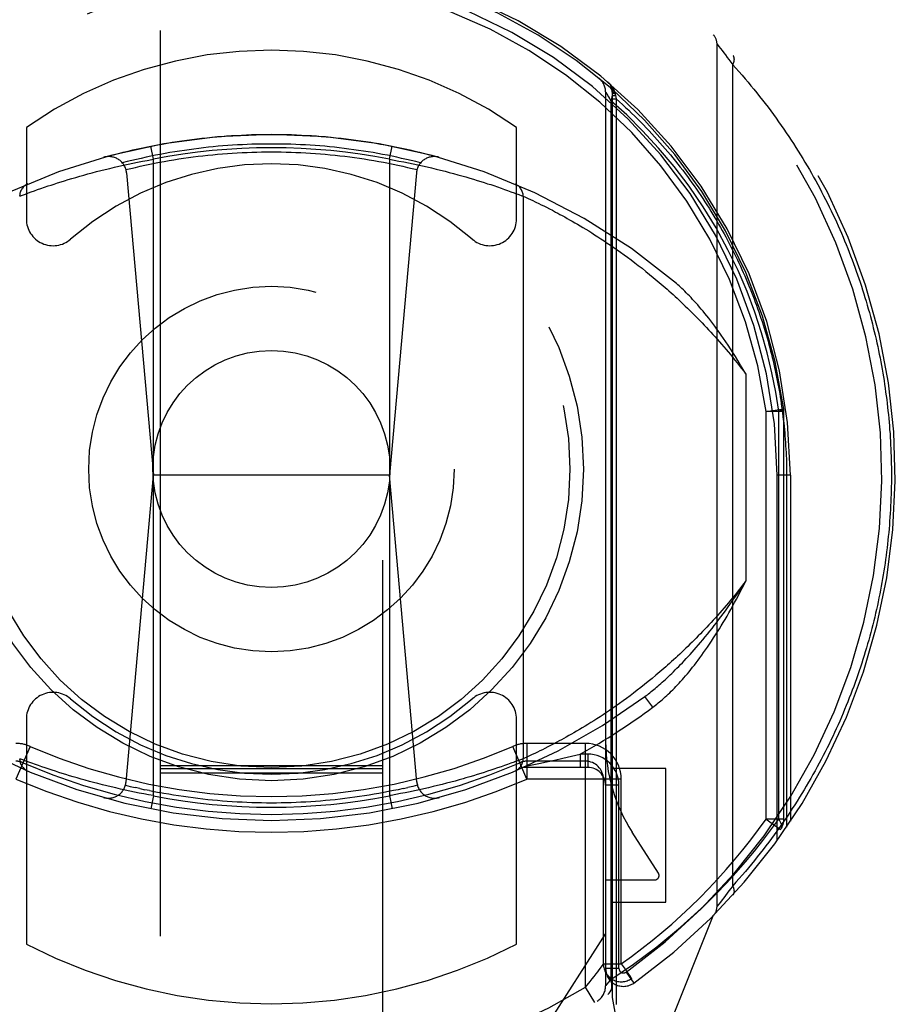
# Model space of a CAD drawing. Header units: inches. Extents: x 0 to 185, y 0 to 120.
# Tile 27 of 102: x 78.989 to 79.972, y 12.571 to 13.676. Entities that reach past the tile are written whole.
import ezdxf

# ---------------------------------------------------------------- set-up
doc = ezdxf.new("R2010")
doc.units = ezdxf.units.IN
doc.header["$LTSCALE"] = 10.163043
doc.header["$MEASUREMENT"] = 0
doc.linetypes.add('HIDDEN', pattern=[0.2, 0.1, -0.1])
doc.layers.add('DEFAULT_2', color=8, linetype='HIDDEN')

msp = doc.modelspace()

# ---------------------------------------------------------------- linework, layer by layer
at = {"layer": 'DEFAULT_2', "color": 8, "linetype": 'HIDDEN'}
for p, q in [((79.1468, 36.0223), (79.1468, 10.0204)), ((79.3968, 10.0204), (79.3968, 36.0223)), ((79.7718, 12.6807), (79.7718, 13.6482)), ((79.7719, 13.6481), (79.772, 13.648)), ((79.772, 13.648), (79.7738, 13.6457)), ((79.7738, 13.6457), (79.7756, 13.6434)), ((79.7756, 13.6434), (79.7775, 13.641)), ((79.7775, 13.641), (79.7794, 13.6385)), ((79.7794, 13.6385), (79.7812, 13.6361)), ((79.7812, 13.6361), (79.7833, 13.6333)), ((79.7833, 13.6333), (79.7852, 13.6308)), ((79.7852, 13.6308), (79.7872, 13.6281)), ((79.7872, 13.6281), (79.7894, 13.6251)), ((79.7894, 12.7038), (79.7894, 13.6251)), ((79.6468, 13.5945), (79.6468, 12.5914)), ((79.6472, 13.594), (79.6482, 13.5923)), ((79.6482, 13.5923), (79.6501, 13.5892)), ((79.6543, 13.5944), (79.6543, 13.5943)), ((79.6543, 13.5944), (79.6543, 12.5782)), ((79.6543, 13.5906), (79.6578, 13.5906)), ((79.6574, 13.5932), (79.6575, 13.5925)), ((79.6575, 13.5925), (79.6578, 13.5906)), ((79.6578, 13.5906), (79.6587, 13.5867)), ((79.6501, 13.5892), (79.6527, 13.5847)), ((79.6527, 13.5847), (79.6527, 12.5987)), ((79.6543, 13.5867), (79.6587, 13.5867)), ((79.6587, 13.5867), (79.6587, 12.5533)), ((78.9968, 13.5548), (78.9968, 13.452)), ((79.5468, 13.452), (79.5468, 13.5548)), ((79.1393, 13.519), (79.1364, 13.5337)), ((79.4043, 13.519), (79.4072, 13.5337)), ((79.1059, 13.5124), (79.1111, 13.5135)), ((79.1111, 13.5135), (79.1164, 13.5146)), ((79.1164, 13.5146), (79.1217, 13.5157)), ((79.1217, 13.5157), (79.127, 13.5167)), ((79.127, 13.5167), (79.1323, 13.5177)), ((79.1393, 12.8049), (79.1393, 13.519)), ((79.4043, 13.519), (79.4096, 13.518)), ((79.4043, 13.519), (79.4043, 12.8049)), ((79.4096, 13.518), (79.4149, 13.517)), ((79.4149, 13.517), (79.4202, 13.516)), ((79.4202, 13.516), (79.4255, 13.5149)), ((79.4255, 13.5149), (79.4308, 13.5139)), ((79.4308, 13.5139), (79.436, 13.5127)), ((79.436, 13.5127), (79.4412, 13.5116)), ((79.0612, 13.5012), (79.0659, 13.5025)), ((79.0659, 13.5025), (79.0707, 13.5038)), ((79.0707, 13.5038), (79.0755, 13.5051)), ((79.0755, 13.5051), (79.0804, 13.5063)), ((79.0804, 13.5063), (79.0854, 13.5076)), ((79.0854, 13.5076), (79.0904, 13.5088)), ((79.0904, 13.5088), (79.0956, 13.51)), ((79.0956, 13.51), (79.1007, 13.5112)), ((79.1007, 13.5112), (79.1059, 13.5124)), ((79.1092, 13.5037), (79.1393, 13.1644)), ((79.4345, 13.5037), (79.4043, 13.1644)), ((79.4412, 13.5116), (79.4464, 13.5104)), ((79.4464, 13.5104), (79.4515, 13.5092)), ((79.4515, 13.5092), (79.4566, 13.508)), ((79.4566, 13.508), (79.4616, 13.5067)), ((79.4616, 13.5067), (79.4666, 13.5055)), ((79.4666, 13.5055), (79.4714, 13.5042)), ((79.4714, 13.5042), (79.4762, 13.5029)), ((79.4762, 13.5029), (79.4809, 13.5017)), ((79.4809, 13.5017), (79.4855, 13.5004)), ((79.0247, 13.4901), (79.0282, 13.4912)), ((79.0282, 13.4912), (79.0319, 13.4924)), ((79.0319, 13.4924), (79.0357, 13.4936)), ((79.0357, 13.4936), (79.0396, 13.4949)), ((79.0396, 13.4949), (79.0437, 13.4961)), ((79.0437, 13.4961), (79.0479, 13.4974)), ((79.0479, 13.4974), (79.0522, 13.4987)), ((79.0522, 13.4987), (79.0567, 13.4999)), ((79.0567, 13.4999), (79.0612, 13.5012)), ((79.4855, 13.5004), (79.49, 13.4991)), ((79.49, 13.4991), (79.4943, 13.4978)), ((79.4943, 13.4978), (79.4986, 13.4965)), ((79.4986, 13.4965), (79.5027, 13.4953)), ((79.5027, 13.4953), (79.5067, 13.494)), ((79.5067, 13.494), (79.5106, 13.4928)), ((79.5106, 13.4928), (79.5143, 13.4916)), ((79.5143, 13.4916), (79.5179, 13.4905)), ((79.5179, 13.4905), (79.5213, 13.4894)), ((78.9924, 13.4787), (78.9958, 13.48)), ((78.9958, 13.48), (78.9991, 13.4812)), ((78.9991, 13.4812), (79.0024, 13.4824)), ((79.0024, 13.4824), (79.0061, 13.4837)), ((79.0061, 13.4837), (79.0095, 13.4849)), ((79.0095, 13.4849), (79.0131, 13.4862)), ((79.0131, 13.4862), (79.0171, 13.4876)), ((79.0171, 13.4876), (79.0213, 13.489)), ((79.0213, 13.489), (79.0247, 13.4901)), ((79.5213, 13.4894), (79.5256, 13.4879)), ((79.5256, 13.4879), (79.5296, 13.4865)), ((79.5296, 13.4865), (79.5333, 13.4852)), ((79.5333, 13.4852), (79.5367, 13.484)), ((79.5367, 13.484), (79.5406, 13.4826)), ((79.5406, 13.4826), (79.544, 13.4814)), ((79.544, 13.4814), (79.5458, 13.4807)), ((79.5458, 13.4807), (79.5493, 13.4794)), ((79.5493, 13.4794), (79.5527, 13.4781)), ((78.9894, 13.4775), (78.9924, 13.4787)), ((79.5527, 13.4781), (79.5541, 13.4776)), ((79.5541, 13.4776), (79.5543, 13.4776)), ((79.5543, 13.4776), (79.5543, 13.4775)), ((79.5543, 13.4775), (79.5544, 13.4775)), ((79.5543, 13.4775), (79.5543, 12.8463)), ((79.5544, 13.4775), (79.5568, 13.4764)), ((79.5568, 13.4764), (79.5597, 13.4751)), ((79.5597, 13.4751), (79.5624, 13.4738)), ((79.5624, 13.4738), (79.565, 13.4726)), ((79.5686, 13.4709), (79.5719, 13.4693)), ((79.5719, 13.4693), (79.5746, 13.468)), ((79.5746, 13.468), (79.5774, 13.4666)), ((79.5774, 13.4666), (79.5805, 13.4651)), ((79.5805, 13.4651), (79.5837, 13.4634)), ((79.5837, 13.4634), (79.5871, 13.4617)), ((79.5871, 13.4617), (79.5906, 13.4598)), ((79.5906, 13.4598), (79.5931, 13.4585)), ((79.5931, 13.4585), (79.5956, 13.4571)), ((79.5956, 13.4571), (79.5982, 13.4557)), ((79.5982, 13.4557), (79.6009, 13.4543)), ((79.6009, 13.4543), (79.6036, 13.4527)), ((79.6036, 13.4527), (79.6064, 13.4512)), ((79.6064, 13.4512), (79.6093, 13.4495)), ((79.6093, 13.4495), (79.6122, 13.4478)), ((79.6122, 13.4478), (79.6152, 13.4461)), ((79.6152, 13.4461), (79.6183, 13.4443)), ((79.6183, 13.4443), (79.6214, 13.4424)), ((79.6214, 13.4424), (79.6246, 13.4405)), ((79.6246, 13.4405), (79.6279, 13.4385)), ((79.6279, 13.4385), (79.6312, 13.4364)), ((79.6312, 13.4364), (79.6345, 13.4343)), ((79.6345, 13.4343), (79.638, 13.4321)), ((79.638, 13.4321), (79.6415, 13.4298)), ((79.6415, 13.4298), (79.645, 13.4274)), ((79.645, 13.4274), (79.6486, 13.425)), ((79.6486, 13.425), (79.6523, 13.4226)), ((79.6523, 13.4226), (79.656, 13.42)), ((79.656, 13.42), (79.6598, 13.4173)), ((79.6598, 13.4173), (79.6636, 13.4146)), ((79.6636, 13.4146), (79.6675, 13.4118)), ((79.6675, 13.4118), (79.6714, 13.409)), ((79.6714, 13.409), (79.6754, 13.406)), ((79.6754, 13.406), (79.6794, 13.4029)), ((79.6794, 13.4029), (79.6835, 13.3998)), ((79.6835, 13.3998), (79.6877, 13.3966)), ((79.6877, 13.3966), (79.6918, 13.3932)), ((79.6918, 13.3932), (79.6961, 13.3898)), ((79.6961, 13.3898), (79.7003, 13.3863)), ((79.8043, 13.2778), (79.8043, 13.046)), ((79.8268, 13.2361), (79.8467, 13.2388)), ((79.841, 12.7785), (79.841, 13.2362)), ((79.8468, 13.2361), (79.8467, 13.2388)), ((79.8468, 13.2361), (79.8268, 13.2361)), ((79.8268, 12.7785), (79.8268, 13.2361)), ((79.8468, 12.7785), (79.8468, 13.2361)), ((79.1087, 12.8202), (79.1393, 13.1644)), ((79.4043, 13.1644), (79.1393, 13.1644)), ((79.4349, 12.8202), (79.4043, 13.1644)), ((79.8543, 13.1644), (79.8393, 13.1644)), ((79.8393, 12.7546), (79.8393, 13.1644)), ((79.8543, 13.1644), (79.8499, 13.1644)), ((79.8499, 13.1644), (79.8499, 12.7697)), ((79.8543, 13.1644), (79.8543, 12.7762)), ((79.7033, 12.94), (79.699, 12.9364)), ((79.7076, 12.9437), (79.7033, 12.94)), ((79.6905, 12.9296), (79.6864, 12.9263)), ((79.6947, 12.933), (79.6905, 12.9296)), ((79.699, 12.9364), (79.6947, 12.933)), ((79.6742, 12.917), (79.6703, 12.914)), ((79.6782, 12.92), (79.6742, 12.917)), ((79.6823, 12.9231), (79.6782, 12.92)), ((79.6864, 12.9263), (79.6823, 12.9231)), ((79.6998, 12.9042), (79.6908, 12.9162)), ((79.6587, 12.9057), (79.6549, 12.9031)), ((79.6625, 12.9084), (79.6587, 12.9057)), ((79.6664, 12.9112), (79.6625, 12.9084)), ((79.6703, 12.914), (79.6664, 12.9112)), ((79.644, 12.8957), (79.6405, 12.8934)), ((79.6476, 12.8981), (79.644, 12.8957)), ((79.6512, 12.9006), (79.6476, 12.8981)), ((79.6549, 12.9031), (79.6512, 12.9006)), ((78.9968, 12.8908), (78.9968, 12.6382)), ((79.5468, 12.6382), (79.5468, 12.8908)), ((79.6237, 12.8828), (79.6205, 12.8809)), ((79.6269, 12.8848), (79.6237, 12.8828)), ((79.6302, 12.8869), (79.6269, 12.8848)), ((79.6336, 12.889), (79.6302, 12.8869)), ((79.637, 12.8912), (79.6336, 12.889)), ((79.6405, 12.8934), (79.637, 12.8912)), ((79.6055, 12.8722), (79.6027, 12.8706)), ((79.6084, 12.8738), (79.6055, 12.8722)), ((79.6113, 12.8755), (79.6084, 12.8738)), ((79.6143, 12.8772), (79.6113, 12.8755)), ((79.6174, 12.879), (79.6143, 12.8772)), ((79.6205, 12.8809), (79.6174, 12.879)), ((79.6243, 12.8635), (79.5585, 12.8635)), ((79.5585, 12.8635), (79.5585, 12.8235)), ((79.5851, 12.8612), (79.5818, 12.8595)), ((79.5886, 12.863), (79.5851, 12.8612)), ((79.5922, 12.8649), (79.5886, 12.863)), ((79.5948, 12.8663), (79.5922, 12.8649)), ((79.5973, 12.8677), (79.5948, 12.8663)), ((79.6, 12.8691), (79.5973, 12.8677)), ((79.6027, 12.8706), (79.6, 12.8691)), ((79.6243, 12.5899), (79.6243, 12.8635)), ((79.0011, 12.8602), (78.9852, 12.8235)), ((79.5585, 12.8235), (79.5426, 12.8602)), ((79.5614, 12.8495), (79.5584, 12.8482)), ((79.5644, 12.851), (79.5614, 12.8495)), ((79.5672, 12.8523), (79.5644, 12.851)), ((79.5704, 12.8538), (79.5672, 12.8523)), ((79.573, 12.8551), (79.5704, 12.8538)), ((79.5758, 12.8564), (79.573, 12.8551)), ((79.5787, 12.8579), (79.5758, 12.8564)), ((79.5818, 12.8595), (79.5787, 12.8579)), ((79.6086, 12.8492), (79.6183, 12.8515)), ((79.6268, 12.8515), (79.6183, 12.8515)), ((79.6183, 12.8515), (79.6183, 12.8365)), ((79.6268, 12.8515), (79.6268, 12.8365)), ((78.9896, 12.8462), (78.9894, 12.8463)), ((78.9894, 12.8463), (78.9894, 12.8463)), ((78.9928, 12.845), (78.9896, 12.8462)), ((78.9963, 12.8437), (78.9928, 12.845)), ((78.9997, 12.8424), (78.9963, 12.8437)), ((79.0031, 12.8412), (78.9997, 12.8424)), ((79.0069, 12.8398), (79.0031, 12.8412)), ((79.0104, 12.8386), (79.0069, 12.8398)), ((79.0141, 12.8373), (79.0104, 12.8386)), ((79.1468, 12.8386), (79.3968, 12.8386)), ((79.5333, 12.8386), (79.5296, 12.8373)), ((79.5367, 12.8398), (79.5333, 12.8386)), ((79.5406, 12.8412), (79.5367, 12.8398)), ((79.544, 12.8424), (79.5406, 12.8412)), ((79.5513, 12.8452), (79.5479, 12.8439)), ((79.5543, 12.8463), (79.5513, 12.8452)), ((79.5584, 12.8482), (79.5557, 12.8469)), ((79.5573, 12.8378), (79.5663, 12.8397)), ((79.6243, 12.8435), (79.5585, 12.8435)), ((79.5663, 12.8397), (79.5718, 12.8408)), ((79.5718, 12.8408), (79.5805, 12.8428)), ((79.5805, 12.8428), (79.5896, 12.8448)), ((79.5896, 12.8448), (79.5988, 12.8469)), ((79.5988, 12.8469), (79.6086, 12.8492)), ((79.0181, 12.836), (79.0141, 12.8373)), ((79.0224, 12.8345), (79.0181, 12.836)), ((79.0258, 12.8334), (79.0224, 12.8345)), ((79.0294, 12.8322), (79.0258, 12.8334)), ((79.0331, 12.831), (79.0294, 12.8322)), ((79.037, 12.8298), (79.0331, 12.831)), ((79.041, 12.8286), (79.037, 12.8298)), ((79.0451, 12.8273), (79.041, 12.8286)), ((79.1468, 12.8355), (79.3968, 12.8355)), ((79.1468, 12.8304), (79.3968, 12.8304)), ((79.5027, 12.8286), (79.4986, 12.8273)), ((79.5067, 12.8298), (79.5027, 12.8286)), ((79.5106, 12.831), (79.5067, 12.8298)), ((79.5143, 12.8322), (79.5106, 12.831)), ((79.5179, 12.8334), (79.5143, 12.8322)), ((79.5213, 12.8345), (79.5179, 12.8334)), ((79.5256, 12.836), (79.5213, 12.8345)), ((79.5296, 12.8373), (79.5256, 12.836)), ((79.6268, 12.8365), (79.5543, 12.8365)), ((79.7143, 12.8353), (79.6543, 12.8353)), ((79.7143, 12.6853), (79.7143, 12.8353)), ((79.0493, 12.826), (79.0451, 12.8273)), ((79.0537, 12.8248), (79.0493, 12.826)), ((79.0582, 12.8235), (79.0537, 12.8248)), ((79.0628, 12.8222), (79.0582, 12.8235)), ((79.0675, 12.8209), (79.0628, 12.8222)), ((79.0723, 12.8196), (79.0675, 12.8209)), ((79.0771, 12.8184), (79.0723, 12.8196)), ((79.0821, 12.8171), (79.0771, 12.8184)), ((79.0871, 12.8159), (79.0821, 12.8171)), ((79.4633, 12.8175), (79.4583, 12.8163)), ((79.4682, 12.8188), (79.4633, 12.8175)), ((79.473, 12.8201), (79.4682, 12.8188)), ((79.4778, 12.8213), (79.473, 12.8201)), ((79.4824, 12.8226), (79.4778, 12.8213)), ((79.487, 12.8239), (79.4824, 12.8226)), ((79.49, 12.8248), (79.487, 12.8239)), ((79.4943, 12.826), (79.49, 12.8248)), ((79.4986, 12.8273), (79.4943, 12.826)), ((79.6643, 12.8235), (79.5585, 12.8235)), ((79.6443, 12.6161), (79.6443, 12.8235)), ((79.6618, 12.8165), (79.6468, 12.8165)), ((79.6618, 12.6109), (79.6618, 12.8165)), ((79.6643, 12.6161), (79.6643, 12.8235)), ((79.0921, 12.8147), (79.0871, 12.8159)), ((79.0973, 12.8135), (79.0921, 12.8147)), ((79.1024, 12.8123), (79.0973, 12.8135)), ((79.1076, 12.8111), (79.1024, 12.8123)), ((79.1129, 12.81), (79.1076, 12.8111)), ((79.1182, 12.8089), (79.1129, 12.81)), ((79.1234, 12.8078), (79.1182, 12.8089)), ((79.1242, 12.8128), (79.1188, 12.814)), ((79.1287, 12.8068), (79.1234, 12.8078)), ((79.1242, 12.8128), (79.1296, 12.8116)), ((79.134, 12.8058), (79.1287, 12.8068)), ((79.135, 12.8105), (79.1296, 12.8116)), ((79.1393, 12.8049), (79.134, 12.8058)), ((79.4167, 12.8072), (79.4114, 12.8061)), ((79.422, 12.8082), (79.4167, 12.8072)), ((79.4195, 12.8128), (79.4249, 12.814)), ((79.4273, 12.8093), (79.422, 12.8082)), ((79.4325, 12.8104), (79.4273, 12.8093)), ((79.4378, 12.8115), (79.4325, 12.8104)), ((79.443, 12.8127), (79.4378, 12.8115)), ((79.4481, 12.8138), (79.443, 12.8127)), ((79.4532, 12.8151), (79.4481, 12.8138)), ((79.4583, 12.8163), (79.4532, 12.8151)), ((79.1393, 12.8049), (79.1364, 12.7901)), ((79.4043, 12.8049), (79.4072, 12.7901)), ((79.8468, 12.7785), (79.8268, 12.7785)), ((79.8268, 12.7785), (79.8432, 12.767)), ((79.7061, 12.718), (79.6766, 12.764)), ((79.6468, 12.7103), (79.7018, 12.7103)), ((79.7833, 12.6955), (79.7812, 12.6928)), ((79.7852, 12.698), (79.7833, 12.6955)), ((79.7872, 12.7008), (79.7852, 12.698)), ((79.7894, 12.7038), (79.7872, 12.7008)), ((79.6543, 12.6853), (79.7143, 12.6853)), ((79.7756, 12.6854), (79.7738, 12.6831)), ((79.7775, 12.6878), (79.7756, 12.6854)), ((79.7794, 12.6903), (79.7775, 12.6878)), ((79.7812, 12.6928), (79.7794, 12.6903)), ((79.7719, 12.6808), (79.7718, 12.6807)), ((79.772, 12.6808), (79.7719, 12.6808)), ((79.7721, 12.681), (79.772, 12.6808)), ((79.7738, 12.6831), (79.7721, 12.681)), ((79.6973, 12.4946), (79.7675, 12.6701)), ((79.6468, 12.6503), (79.5768, 12.5414)), ((79.6443, 12.6161), (79.6643, 12.6161)), ((79.6618, 12.6109), (79.6468, 12.6109)), ((79.6697, 12.6068), (79.6785, 12.5946)), ((79.6243, 12.5899), (79.6294, 12.5962)), ((79.6501, 12.5955), (79.6483, 12.5932)), ((79.6527, 12.5988), (79.6501, 12.5955)), ((79.6752, 12.5993), (79.6756, 12.5996)), ((79.6756, 12.5996), (79.6759, 12.5998)), ((79.6347, 12.5728), (79.6243, 12.5899)), ((79.6543, 12.5782), (79.6686, 12.4976))]:
    msp.add_line(p, q, dxfattribs=at)
for points in [[(79.7718, 13.6482), (79.7719, 13.6481), (79.7719, 13.6481)], [(79.7894, 13.6251), (79.7896, 13.6253), (79.7897, 13.6256), (79.7898, 13.6258), (79.7899, 13.6261), (79.79, 13.6263), (79.7902, 13.6266), (79.7903, 13.6268), (79.7904, 13.6271), (79.7905, 13.6273), (79.7906, 13.6276), (79.7906, 13.6278), (79.7907, 13.6281), (79.7908, 13.6283), (79.7909, 13.6286), (79.7909, 13.6288), (79.791, 13.629), (79.791, 13.6293), (79.7911, 13.6295), (79.7911, 13.6297), (79.7912, 13.63), (79.7912, 13.6302), (79.7912, 13.6304), (79.7912, 13.6306), (79.7912, 13.6309), (79.7913, 13.6311), (79.7913, 13.6313), (79.7913, 13.6315), (79.7912, 13.6317), (79.7912, 13.6319), (79.7912, 13.6321), (79.7912, 13.6323), (79.7912, 13.6325), (79.7911, 13.6327), (79.7911, 13.6329), (79.791, 13.6331), (79.791, 13.6333), (79.7909, 13.6335), (79.7908, 13.6336), (79.7908, 13.6338), (79.7907, 13.634), (79.7906, 13.6341), (79.7905, 13.6343), (79.7904, 13.6345), (79.7903, 13.6346), (79.7902, 13.6348), (79.7901, 13.6349), (79.79, 13.635), (79.7899, 13.6352)], [(79.7894, 13.6251), (79.7929, 13.6212), (79.7964, 13.6173), (79.7999, 13.6133), (79.8033, 13.6094), (79.8066, 13.6054), (79.8099, 13.6014), (79.8132, 13.5975), (79.8164, 13.5935), (79.8196, 13.5895), (79.8228, 13.5854), (79.8259, 13.5814), (79.829, 13.5774), (79.832, 13.5733), (79.835, 13.5692), (79.838, 13.5652), (79.8409, 13.5611), (79.8438, 13.557), (79.8466, 13.5529), (79.8494, 13.5488), (79.8522, 13.5447), (79.8549, 13.5406), (79.8576, 13.5365), (79.8603, 13.5323), (79.8629, 13.5282), (79.8655, 13.524), (79.868, 13.5199), (79.8705, 13.5157), (79.873, 13.5116), (79.8754, 13.5074), (79.8778, 13.5032), (79.8802, 13.499), (79.8825, 13.4949), (79.8848, 13.4907), (79.887, 13.4865), (79.8892, 13.4823), (79.8914, 13.4781), (79.8936, 13.4739), (79.8957, 13.4697), (79.8978, 13.4655), (79.8998, 13.4613), (79.9018, 13.457), (79.9038, 13.4528), (79.9057, 13.4486), (79.9076, 13.4444), (79.9095, 13.4402), (79.9113, 13.4359), (79.9132, 13.4317), (79.9149, 13.4275), (79.9167, 13.4232), (79.9184, 13.419), (79.9201, 13.4148), (79.9217, 13.4105), (79.9233, 13.4063), (79.9249, 13.4021), (79.9265, 13.3978), (79.928, 13.3936), (79.9295, 13.3893), (79.9309, 13.3851), (79.9324, 13.3809), (79.9338, 13.3766), (79.9351, 13.3724), (79.9365, 13.3681), (79.9378, 13.3639), (79.939, 13.3596), (79.9403, 13.3554), (79.9415, 13.3512), (79.9427, 13.3469), (79.9439, 13.3427), (79.945, 13.3384), (79.9461, 13.3342), (79.9471, 13.3299), (79.9482, 13.3257), (79.9492, 13.3215), (79.9502, 13.3172), (79.9511, 13.313), (79.9521, 13.3087), (79.953, 13.3045), (79.9538, 13.3003), (79.9547, 13.296), (79.9555, 13.2918), (79.9563, 13.2875), (79.9571, 13.2833), (79.9578, 13.279), (79.9585, 13.2748), (79.9592, 13.2706), (79.9598, 13.2663), (79.9605, 13.2621), (79.961, 13.2578), (79.9616, 13.2536), (79.9622, 13.2494), (79.9627, 13.2451), (79.9632, 13.2409), (79.9636, 13.2366), (79.9641, 13.2324), (79.9645, 13.2282), (79.9649, 13.2239), (79.9652, 13.2197), (79.9655, 13.2154), (79.9659, 13.2112), (79.9661, 13.2069), (79.9664, 13.2027), (79.9666, 13.1985), (79.9668, 13.1942), (79.967, 13.19), (79.9671, 13.1857), (79.9672, 13.1815), (79.9673, 13.1772), (79.9674, 13.173), (79.9674, 13.1687), (79.9674, 13.1644)], [(79.6491, 13.6058), (79.6492, 13.6056), (79.6494, 13.6055), (79.6496, 13.6053), (79.6498, 13.6051), (79.65, 13.6049), (79.6502, 13.6048), (79.6504, 13.6046), (79.6506, 13.6044), (79.6507, 13.6042), (79.6509, 13.6041), (79.6511, 13.6039), (79.6513, 13.6037), (79.6515, 13.6035), (79.6516, 13.6033), (79.6518, 13.6031), (79.652, 13.6029), (79.6521, 13.6027), (79.6523, 13.6025), (79.6525, 13.6024), (79.6526, 13.6022), (79.6528, 13.602), (79.6529, 13.6018), (79.6531, 13.6016), (79.6533, 13.6014), (79.6534, 13.6011), (79.6536, 13.6009), (79.6537, 13.6007), (79.6539, 13.6005), (79.654, 13.6003), (79.6542, 13.6001), (79.6543, 13.5999), (79.6544, 13.5997), (79.6546, 13.5995), (79.6547, 13.5992), (79.6548, 13.599), (79.655, 13.5988), (79.6551, 13.5986), (79.6552, 13.5984), (79.6553, 13.5981), (79.6555, 13.5979), (79.6556, 13.5977), (79.6557, 13.5975), (79.6558, 13.5972), (79.6559, 13.597), (79.656, 13.5968), (79.6561, 13.5966), (79.6562, 13.5963), (79.6564, 13.5961), (79.6565, 13.5958), (79.6565, 13.5956), (79.6566, 13.5954), (79.6567, 13.5951), (79.6568, 13.5949), (79.6569, 13.5947), (79.657, 13.5944), (79.6571, 13.5942), (79.6571, 13.5939), (79.6572, 13.5937), (79.6573, 13.5934), (79.6574, 13.5932)], [(79.6468, 13.5945), (79.6469, 13.5944), (79.6472, 13.594)], [(79.6527, 13.5847), (79.6536, 13.587), (79.6542, 13.5892), (79.6545, 13.5914), (79.6545, 13.5935), (79.6542, 13.5954), (79.6536, 13.5971), (79.6528, 13.5986), (79.6517, 13.5998)], [(79.6543, 13.5959), (79.6543, 13.5958), (79.6543, 13.5957), (79.6543, 13.5956), (79.6544, 13.5955), (79.6544, 13.5954), (79.6544, 13.5953), (79.6545, 13.5952), (79.6546, 13.5951), (79.6546, 13.595), (79.6547, 13.5949), (79.6548, 13.5948), (79.6548, 13.5947), (79.6549, 13.5946), (79.655, 13.5945), (79.6551, 13.5945), (79.6552, 13.5944), (79.6554, 13.5943), (79.6555, 13.5942), (79.6556, 13.5941), (79.6557, 13.594), (79.6559, 13.5939), (79.656, 13.5938), (79.6562, 13.5938), (79.6563, 13.5937), (79.6565, 13.5936), (79.6566, 13.5935), (79.6568, 13.5934), (79.657, 13.5934), (79.6572, 13.5933), (79.6574, 13.5932)], [(79.6544, 13.5942), (79.6544, 13.5942), (79.6544, 13.5941), (79.6544, 13.594), (79.6545, 13.594), (79.6545, 13.5939), (79.6545, 13.5939), (79.6546, 13.5938), (79.6547, 13.5937), (79.6547, 13.5937), (79.6548, 13.5936), (79.6549, 13.5935), (79.655, 13.5935), (79.6551, 13.5934), (79.6552, 13.5934), (79.6553, 13.5933), (79.6554, 13.5932), (79.6555, 13.5932), (79.6556, 13.5931), (79.6557, 13.5931), (79.6559, 13.593), (79.656, 13.5929), (79.6561, 13.5929), (79.6563, 13.5928), (79.6565, 13.5928), (79.6566, 13.5927), (79.6568, 13.5927), (79.657, 13.5926), (79.6571, 13.5926), (79.6573, 13.5925), (79.6575, 13.5925)], [(79.784, 13.4174), (79.7707, 13.4419), (79.7562, 13.4656), (79.7404, 13.4887), (79.7237, 13.5108), (79.7062, 13.5316), (79.6883, 13.551), (79.6705, 13.5687), (79.6527, 13.5847)], [(79.6587, 13.5867), (79.6623, 13.5836), (79.6658, 13.5804), (79.6692, 13.5772), (79.6727, 13.574), (79.676, 13.5708), (79.6794, 13.5675), (79.6827, 13.5642), (79.686, 13.561), (79.6892, 13.5577), (79.6924, 13.5543), (79.6956, 13.551), (79.6987, 13.5477), (79.7018, 13.5443), (79.7048, 13.5409), (79.7078, 13.5376), (79.7108, 13.5342), (79.7137, 13.5308), (79.7167, 13.5273), (79.7195, 13.5239), (79.7223, 13.5205), (79.7251, 13.517), (79.7279, 13.5136), (79.7306, 13.5101), (79.7333, 13.5066), (79.7359, 13.5031), (79.7386, 13.4996), (79.7411, 13.4961), (79.7437, 13.4926), (79.7462, 13.489), (79.7487, 13.4855), (79.7511, 13.482), (79.7535, 13.4784), (79.7559, 13.4749), (79.7582, 13.4713), (79.7605, 13.4677), (79.7628, 13.4642), (79.765, 13.4606), (79.7672, 13.457), (79.7694, 13.4534), (79.7715, 13.4498), (79.7736, 13.4462), (79.7757, 13.4426), (79.7777, 13.439), (79.7797, 13.4354), (79.7817, 13.4318), (79.7836, 13.4281), (79.7855, 13.4245), (79.7874, 13.4209), (79.7893, 13.4173), (79.7911, 13.4136), (79.7929, 13.41), (79.7946, 13.4063), (79.7963, 13.4027), (79.798, 13.3991), (79.7997, 13.3954), (79.8013, 13.3918), (79.8029, 13.3881), (79.8045, 13.3845), (79.806, 13.3808), (79.8076, 13.3771), (79.809, 13.3735), (79.8105, 13.3698), (79.8119, 13.3662), (79.8133, 13.3625), (79.8147, 13.3588), (79.816, 13.3552), (79.8174, 13.3515), (79.8186, 13.3478), (79.8199, 13.3442), (79.8211, 13.3405), (79.8223, 13.3368), (79.8235, 13.3332), (79.8246, 13.3295), (79.8258, 13.3258), (79.8269, 13.3222), (79.8279, 13.3185), (79.829, 13.3148), (79.83, 13.3112), (79.831, 13.3075), (79.8319, 13.3038), (79.8329, 13.3002), (79.8338, 13.2965), (79.8347, 13.2928), (79.8355, 13.2891), (79.8363, 13.2855), (79.8371, 13.2818), (79.8379, 13.2781), (79.8387, 13.2745), (79.8394, 13.2708), (79.8401, 13.2671), (79.8408, 13.2635), (79.8414, 13.2598), (79.8421, 13.2561), (79.8427, 13.2525), (79.8433, 13.2488), (79.8438, 13.2451), (79.8443, 13.2415), (79.8449, 13.2378), (79.8453, 13.2341), (79.8458, 13.2305), (79.8462, 13.2268), (79.8466, 13.2231), (79.847, 13.2195), (79.8474, 13.2158), (79.8477, 13.2121), (79.848, 13.2085), (79.8483, 13.2048), (79.8486, 13.2011), (79.8488, 13.1975), (79.8491, 13.1938), (79.8493, 13.1901), (79.8494, 13.1865), (79.8496, 13.1828), (79.8497, 13.1791), (79.8498, 13.1754), (79.8499, 13.1718), (79.8499, 13.1681), (79.8499, 13.1644)], [(79.0839, 13.5212), (79.0893, 13.5227), (79.0947, 13.5241), (79.1001, 13.5255), (79.1055, 13.5269), (79.111, 13.5282), (79.1164, 13.5295), (79.1219, 13.5307), (79.1274, 13.5319), (79.1329, 13.533), (79.1383, 13.5341), (79.1438, 13.5351), (79.1493, 13.5361), (79.1549, 13.5371), (79.1604, 13.538), (79.1659, 13.5389), (79.1714, 13.5397), (79.177, 13.5405), (79.1825, 13.5412), (79.1881, 13.5419), (79.1937, 13.5425), (79.1992, 13.5431), (79.2048, 13.5437), (79.2104, 13.5442), (79.2159, 13.5447), (79.2215, 13.5451), (79.2271, 13.5455), (79.2327, 13.5458), (79.2383, 13.5461), (79.2439, 13.5464), (79.2495, 13.5466), (79.2551, 13.5467), (79.2606, 13.5468), (79.2662, 13.5469), (79.2718, 13.5469), (79.2774, 13.5469), (79.283, 13.5468), (79.2886, 13.5467), (79.2942, 13.5466), (79.2998, 13.5464), (79.3054, 13.5461), (79.311, 13.5458), (79.3166, 13.5455), (79.3222, 13.5451), (79.3277, 13.5447), (79.3333, 13.5442), (79.3389, 13.5437), (79.3445, 13.5431), (79.35, 13.5425), (79.3556, 13.5419), (79.3611, 13.5412), (79.3667, 13.5405), (79.3722, 13.5397), (79.3778, 13.5389), (79.3833, 13.538), (79.3888, 13.5371), (79.3943, 13.5361), (79.3998, 13.5351), (79.4053, 13.5341), (79.4108, 13.533), (79.4163, 13.5319), (79.4218, 13.5307), (79.4272, 13.5295), (79.4327, 13.5282), (79.4381, 13.5269), (79.4436, 13.5255), (79.449, 13.5241), (79.4544, 13.5227), (79.4598, 13.5212)], [(79.4392, 13.5149), (79.4339, 13.5163), (79.4286, 13.5176), (79.4233, 13.5188), (79.4179, 13.52), (79.4126, 13.5212), (79.4073, 13.5223), (79.4019, 13.5234), (79.3965, 13.5244), (79.3912, 13.5254), (79.3858, 13.5264), (79.3804, 13.5273), (79.375, 13.5282), (79.3696, 13.529), (79.3642, 13.5297), (79.3588, 13.5305), (79.3534, 13.5312), (79.348, 13.5318), (79.3426, 13.5324), (79.3371, 13.5329), (79.3317, 13.5335), (79.3263, 13.5339), (79.3208, 13.5343), (79.3154, 13.5347), (79.31, 13.5351), (79.3045, 13.5353), (79.2991, 13.5356), (79.2936, 13.5358), (79.2882, 13.5359), (79.2827, 13.536), (79.2773, 13.5361), (79.2718, 13.5361), (79.2664, 13.5361), (79.2609, 13.536), (79.2555, 13.5359), (79.25, 13.5358), (79.2446, 13.5356), (79.2392, 13.5353), (79.2337, 13.5351), (79.2283, 13.5347), (79.2228, 13.5343), (79.2174, 13.5339), (79.212, 13.5335), (79.2065, 13.5329), (79.2011, 13.5324), (79.1957, 13.5318), (79.1903, 13.5312), (79.1849, 13.5305), (79.1795, 13.5297), (79.1741, 13.529), (79.1687, 13.5282), (79.1633, 13.5273), (79.1579, 13.5264), (79.1525, 13.5254), (79.1471, 13.5244), (79.1418, 13.5234), (79.1364, 13.5223), (79.1311, 13.5212), (79.1257, 13.52), (79.1204, 13.5188), (79.1151, 13.5176), (79.1098, 13.5163), (79.1045, 13.5149)], [(79.1085, 13.5074), (79.1139, 13.5087), (79.1192, 13.5099), (79.1246, 13.5111), (79.1299, 13.5123), (79.1353, 13.5134), (79.1407, 13.5145), (79.1461, 13.5156), (79.1515, 13.5166), (79.1569, 13.5175), (79.1624, 13.5184), (79.1678, 13.5193), (79.1732, 13.5201), (79.1787, 13.5209), (79.1841, 13.5216), (79.1896, 13.5223), (79.195, 13.5229), (79.2005, 13.5235), (79.206, 13.5241), (79.2114, 13.5246), (79.2169, 13.5251), (79.2224, 13.5255), (79.2279, 13.5259), (79.2334, 13.5262), (79.2389, 13.5265), (79.2444, 13.5267), (79.2499, 13.5269), (79.2553, 13.5271), (79.2608, 13.5272), (79.2663, 13.5273), (79.2718, 13.5273)], [(79.2718, 13.5273), (79.2773, 13.5273), (79.2828, 13.5272), (79.2883, 13.5271), (79.2938, 13.5269), (79.2993, 13.5267), (79.3048, 13.5265), (79.3103, 13.5262), (79.3158, 13.5259), (79.3213, 13.5255), (79.3268, 13.5251), (79.3322, 13.5246), (79.3377, 13.5241), (79.3432, 13.5235), (79.3486, 13.5229), (79.3541, 13.5223), (79.3596, 13.5216), (79.365, 13.5209), (79.3705, 13.5201), (79.3759, 13.5193), (79.3813, 13.5184), (79.3867, 13.5175), (79.3922, 13.5166), (79.3976, 13.5156), (79.403, 13.5145), (79.4084, 13.5134), (79.4137, 13.5123), (79.4191, 13.5111), (79.4245, 13.5099), (79.4298, 13.5087), (79.4352, 13.5074)], [(79.1323, 13.5177), (79.1376, 13.5187), (79.1393, 13.519)], [(79.565, 13.4726), (79.5678, 13.4713), (79.5686, 13.4709)], [(79.841, 13.2362), (79.8377, 13.2576), (79.8334, 13.2794), (79.8281, 13.3016), (79.8218, 13.3243), (79.8142, 13.3473), (79.8055, 13.3706), (79.7954, 13.394), (79.784, 13.4174)], [(79.7003, 13.3863), (79.7047, 13.3827), (79.7069, 13.3808), (79.709, 13.3789), (79.7112, 13.377), (79.7135, 13.3751), (79.7157, 13.3732), (79.7179, 13.3712), (79.7202, 13.3692), (79.7224, 13.3671), (79.7247, 13.3651), (79.727, 13.363), (79.7293, 13.3608), (79.7316, 13.3587), (79.7339, 13.3565), (79.7362, 13.3543), (79.7385, 13.352), (79.7408, 13.3497), (79.7432, 13.3474), (79.7455, 13.3451), (79.7479, 13.3427), (79.7503, 13.3403), (79.7527, 13.3378), (79.7551, 13.3354), (79.7575, 13.3328), (79.7599, 13.3303), (79.7623, 13.3277), (79.7647, 13.3251), (79.7671, 13.3224), (79.7696, 13.3197), (79.772, 13.317), (79.7745, 13.3142), (79.7769, 13.3114), (79.7794, 13.3086), (79.7819, 13.3057), (79.7844, 13.3028), (79.7868, 13.2998), (79.7893, 13.2968), (79.7918, 13.2937), (79.7943, 13.2906), (79.7968, 13.2875), (79.7993, 13.2843), (79.8018, 13.2811), (79.8043, 13.2778)], [(79.8043, 13.2778), (79.8012, 13.2831), (79.7982, 13.2881), (79.7952, 13.293), (79.7924, 13.2976), (79.7896, 13.302), (79.7868, 13.3062), (79.7842, 13.3103), (79.7815, 13.3142), (79.779, 13.318), (79.7765, 13.3215), (79.7741, 13.325), (79.7717, 13.3283), (79.7693, 13.3316), (79.767, 13.3346), (79.7648, 13.3376), (79.7625, 13.3405), (79.7604, 13.3432), (79.7582, 13.3459), (79.7562, 13.3484), (79.7541, 13.3509), (79.7521, 13.3532), (79.7501, 13.3555), (79.7482, 13.3577), (79.7463, 13.3598), (79.7444, 13.3618), (79.7426, 13.3638), (79.7408, 13.3656), (79.7391, 13.3674), (79.7373, 13.3691), (79.7356, 13.3708), (79.734, 13.3724), (79.7324, 13.3739), (79.7308, 13.3754), (79.7292, 13.3768), (79.7277, 13.3781), (79.7262, 13.3794)], [(79.8467, 13.2388), (79.8465, 13.2384), (79.8461, 13.238), (79.8453, 13.2375), (79.8441, 13.2371), (79.8427, 13.2366), (79.841, 13.2361)], [(79.9674, 13.1644), (79.9674, 13.1601), (79.9674, 13.1558), (79.9673, 13.1516), (79.9672, 13.1473), (79.9671, 13.143), (79.967, 13.1387), (79.9668, 13.1344), (79.9666, 13.1301), (79.9664, 13.1258), (79.9661, 13.1215), (79.9658, 13.1172), (79.9655, 13.1129), (79.9652, 13.1086), (79.9648, 13.1043), (79.9644, 13.1), (79.964, 13.0957), (79.9635, 13.0914), (79.9631, 13.0871), (79.9626, 13.0828), (79.962, 13.0785), (79.9615, 13.0742), (79.9609, 13.0699), (79.9603, 13.0656), (79.9596, 13.0613), (79.959, 13.057), (79.9583, 13.0527), (79.9576, 13.0484), (79.9568, 13.0441), (79.956, 13.0398), (79.9552, 13.0355), (79.9544, 13.0312), (79.9535, 13.0269), (79.9526, 13.0225), (79.9517, 13.0182), (79.9507, 13.0139), (79.9497, 13.0096), (79.9487, 13.0053), (79.9477, 13.001), (79.9466, 12.9967), (79.9455, 12.9923), (79.9443, 12.988), (79.9432, 12.9837), (79.942, 12.9794), (79.9408, 12.9751), (79.9395, 12.9707), (79.9382, 12.9664), (79.9369, 12.9621), (79.9355, 12.9578), (79.9341, 12.9534), (79.9327, 12.9491), (79.9313, 12.9448), (79.9298, 12.9405), (79.9283, 12.9361), (79.9267, 12.9318), (79.9252, 12.9275), (79.9236, 12.9232), (79.9219, 12.9189), (79.9202, 12.9145), (79.9185, 12.9102), (79.9168, 12.9059), (79.915, 12.9016), (79.9132, 12.8973), (79.9114, 12.8929), (79.9095, 12.8886), (79.9076, 12.8843), (79.9056, 12.88), (79.9036, 12.8757), (79.9016, 12.8714), (79.8996, 12.8671), (79.8975, 12.8628), (79.8953, 12.8585), (79.8932, 12.8542), (79.891, 12.8499), (79.8887, 12.8456), (79.8865, 12.8413), (79.8842, 12.8371), (79.8818, 12.8328), (79.8794, 12.8285), (79.877, 12.8242), (79.8745, 12.82), (79.872, 12.8157), (79.8695, 12.8115), (79.8669, 12.8072), (79.8643, 12.803), (79.8617, 12.7987), (79.859, 12.7945), (79.8562, 12.7903), (79.8535, 12.7861), (79.8507, 12.7819), (79.8478, 12.7777), (79.8449, 12.7735), (79.842, 12.7693), (79.839, 12.7651), (79.836, 12.7609), (79.8329, 12.7568), (79.8298, 12.7526), (79.8267, 12.7485), (79.8235, 12.7444), (79.8203, 12.7402), (79.817, 12.7361), (79.8137, 12.732), (79.8104, 12.728), (79.807, 12.7239), (79.8036, 12.7198), (79.8001, 12.7158), (79.7966, 12.7118), (79.793, 12.7078), (79.7894, 12.7038)], [(79.8043, 13.046), (79.8019, 13.0428), (79.7994, 13.0396), (79.7969, 13.0365), (79.7944, 13.0334), (79.792, 13.0303), (79.7895, 13.0273), (79.787, 13.0243), (79.7846, 13.0213), (79.7821, 13.0184), (79.7797, 13.0156), (79.7772, 13.0128), (79.7748, 13.01), (79.7724, 13.0072), (79.7699, 13.0045), (79.7675, 13.0018), (79.7651, 12.9992), (79.7627, 12.9966), (79.7603, 12.994), (79.7579, 12.9915), (79.7555, 12.989), (79.7532, 12.9865), (79.7508, 12.9841), (79.7484, 12.9817), (79.7461, 12.9793), (79.7438, 12.977), (79.7414, 12.9747), (79.7391, 12.9724), (79.7368, 12.9702), (79.7345, 12.968), (79.7322, 12.9658), (79.7299, 12.9636), (79.7276, 12.9615), (79.7254, 12.9594), (79.7231, 12.9574), (79.7209, 12.9553), (79.7186, 12.9533), (79.7164, 12.9513), (79.7142, 12.9494), (79.712, 12.9475), (79.7098, 12.9456), (79.7076, 12.9437)], [(79.7637, 12.9894), (79.7662, 12.9925), (79.7686, 12.9957), (79.7711, 12.9989), (79.7736, 13.0022), (79.7761, 13.0055), (79.7786, 13.0089), (79.7812, 13.0123), (79.7837, 13.0158), (79.7863, 13.0194), (79.7888, 13.023), (79.7914, 13.0267), (79.794, 13.0304), (79.7965, 13.0342), (79.7991, 13.0381), (79.8017, 13.042), (79.8043, 13.046)], [(79.7702, 12.9853), (79.7723, 12.9887), (79.7744, 12.9921), (79.7766, 12.9956), (79.7787, 12.9991), (79.7808, 13.0027), (79.783, 13.0064), (79.7851, 13.0101), (79.7872, 13.0139), (79.7894, 13.0177), (79.7915, 13.0215), (79.7936, 13.0255), (79.7958, 13.0295), (79.7979, 13.0335), (79.8, 13.0376), (79.8022, 13.0418), (79.8043, 13.046)], [(79.6908, 12.9162), (79.6922, 12.9172), (79.6936, 12.9182), (79.6949, 12.9193), (79.6964, 12.9204), (79.6978, 12.9216), (79.6993, 12.9228), (79.7008, 12.924), (79.7023, 12.9253), (79.7039, 12.9266), (79.7054, 12.9279), (79.707, 12.9293), (79.7087, 12.9307), (79.7103, 12.9322), (79.712, 12.9337), (79.7138, 12.9353), (79.7155, 12.9369), (79.7173, 12.9386), (79.7191, 12.9404), (79.721, 12.9421), (79.7229, 12.944), (79.7248, 12.9459), (79.7268, 12.9478), (79.7288, 12.9499), (79.7308, 12.952), (79.7329, 12.9541), (79.735, 12.9563), (79.7371, 12.9586), (79.7393, 12.961), (79.7416, 12.9634), (79.7438, 12.966), (79.7462, 12.9686), (79.7485, 12.9713), (79.7509, 12.9741), (79.7534, 12.9769), (79.7559, 12.9799), (79.7585, 12.983), (79.7611, 12.9862), (79.7637, 12.9894)], [(79.6998, 12.9042), (79.7013, 12.9053), (79.7028, 12.9064), (79.7043, 12.9076), (79.7058, 12.9089), (79.7074, 12.9101), (79.7089, 12.9114), (79.7105, 12.9128), (79.7121, 12.9142), (79.7137, 12.9157), (79.7154, 12.9172), (79.717, 12.9187), (79.7187, 12.9203), (79.7204, 12.922), (79.7221, 12.9237), (79.7239, 12.9255), (79.7256, 12.9273), (79.7274, 12.9291), (79.7292, 12.9311), (79.731, 12.9331), (79.7329, 12.9351), (79.7347, 12.9372), (79.7366, 12.9394), (79.7385, 12.9417), (79.7405, 12.944), (79.7424, 12.9464), (79.7444, 12.9489), (79.7464, 12.9514), (79.7484, 12.9541), (79.7505, 12.9568), (79.7525, 12.9596), (79.7547, 12.9624), (79.7568, 12.9654), (79.7589, 12.9685), (79.7611, 12.9716), (79.7634, 12.9749), (79.7656, 12.9783), (79.7679, 12.9818), (79.7702, 12.9853)], [(79.5479, 12.8439), (79.5446, 12.8427), (79.544, 12.8424)], [(79.5557, 12.8469), (79.5544, 12.8463), (79.5543, 12.8463)], [(79.1081, 12.8166), (79.1134, 12.8153), (79.1188, 12.814)], [(79.4356, 12.8166), (79.4303, 12.8153), (79.4249, 12.814)], [(79.135, 12.8105), (79.1404, 12.8094), (79.1458, 12.8084)], [(79.2718, 12.7966), (79.2663, 12.7966), (79.2608, 12.7967), (79.2553, 12.7968), (79.2498, 12.7969), (79.2443, 12.7971), (79.2388, 12.7974), (79.2333, 12.7977), (79.2278, 12.798), (79.2223, 12.7984), (79.2168, 12.7988), (79.2113, 12.7993), (79.2058, 12.7998), (79.2003, 12.8003), (79.1948, 12.8009), (79.1893, 12.8016), (79.1839, 12.8023), (79.1784, 12.803), (79.173, 12.8038), (79.1675, 12.8046), (79.1621, 12.8055), (79.1566, 12.8064), (79.1512, 12.8074), (79.1458, 12.8084)], [(79.4195, 12.8128), (79.4141, 12.8116), (79.4087, 12.8105), (79.4033, 12.8094), (79.3979, 12.8084), (79.3925, 12.8074), (79.3871, 12.8064), (79.3816, 12.8055), (79.3762, 12.8046), (79.3707, 12.8038), (79.3653, 12.803), (79.3598, 12.8023), (79.3543, 12.8016), (79.3489, 12.8009), (79.3434, 12.8003), (79.3379, 12.7998), (79.3324, 12.7993), (79.3269, 12.7988), (79.3214, 12.7984), (79.3159, 12.798), (79.3104, 12.7977), (79.3049, 12.7974), (79.2994, 12.7971), (79.2939, 12.7969), (79.2884, 12.7968), (79.2829, 12.7967), (79.2774, 12.7966), (79.2718, 12.7966)], [(79.4114, 12.8061), (79.4061, 12.8052), (79.4043, 12.8049)], [(79.7581, 12.682), (79.7706, 12.6944), (79.7824, 12.7067), (79.7934, 12.7188), (79.8038, 12.7307), (79.8137, 12.7426), (79.8231, 12.7544), (79.8322, 12.7664), (79.841, 12.7785)], [(79.841, 12.7785), (79.8424, 12.7763), (79.8434, 12.7741), (79.844, 12.772), (79.8442, 12.7701), (79.8439, 12.7684), (79.8432, 12.767)], [(79.7899, 12.6937), (79.79, 12.6938), (79.7901, 12.694), (79.7902, 12.6941), (79.7903, 12.6942), (79.7904, 12.6944), (79.7905, 12.6945), (79.7906, 12.6947), (79.7907, 12.6949), (79.7908, 12.695), (79.7908, 12.6952), (79.7909, 12.6954), (79.791, 12.6956), (79.791, 12.6957), (79.7911, 12.6959), (79.7911, 12.6961), (79.7912, 12.6963), (79.7912, 12.6965), (79.7912, 12.6967), (79.7912, 12.6969), (79.7912, 12.6971), (79.7913, 12.6973), (79.7913, 12.6976), (79.7913, 12.6978), (79.7912, 12.698), (79.7912, 12.6982), (79.7912, 12.6984), (79.7912, 12.6987), (79.7912, 12.6989), (79.7911, 12.6991), (79.7911, 12.6993), (79.791, 12.6996), (79.791, 12.6998), (79.7909, 12.7001), (79.7909, 12.7003), (79.7908, 12.7005), (79.7907, 12.7008), (79.7906, 12.701), (79.7906, 12.7013), (79.7905, 12.7015), (79.7904, 12.7018), (79.7903, 12.702), (79.7902, 12.7023), (79.79, 12.7025), (79.7899, 12.7028), (79.7898, 12.703), (79.7897, 12.7033), (79.7896, 12.7035), (79.7894, 12.7038)], [(79.6527, 12.5987), (79.6782, 12.6158), (79.7043, 12.6353), (79.7309, 12.6574), (79.7581, 12.682)], [(79.6294, 12.5962), (79.6318, 12.5992), (79.634, 12.6021), (79.6361, 12.6048), (79.6379, 12.6072), (79.6395, 12.6094), (79.642, 12.6128)], [(79.642, 12.6128), (79.6429, 12.6141), (79.644, 12.6156)], [(79.644, 12.6156), (79.6443, 12.616), (79.6443, 12.6161)], [(79.6643, 12.6161), (79.6654, 12.6147), (79.6664, 12.6132), (79.6675, 12.6117), (79.6686, 12.6101), (79.6697, 12.6086), (79.6707, 12.6071), (79.6726, 12.6045)], [(79.6493, 12.5819), (79.6508, 12.5831), (79.652, 12.5847), (79.6529, 12.5865), (79.6536, 12.5887), (79.6538, 12.591), (79.6538, 12.5935), (79.6534, 12.5961), (79.6527, 12.5988)], [(79.6726, 12.6045), (79.6735, 12.6032), (79.6743, 12.6021), (79.6749, 12.6012), (79.6754, 12.6004), (79.6758, 12.6), (79.6759, 12.5998)], [(79.6483, 12.5932), (79.6472, 12.5919), (79.6469, 12.5916), (79.6468, 12.5914)]]:
    msp.add_lwpolyline(points, dxfattribs=at)
for radius in [0.35, 0.335, 0.205, 0.133]:
    msp.add_circle((79.2718, 13.1714), radius, dxfattribs=at)
for centre, radius, start, end in [((79.2718, 13.1644), 0.7, 305.5126, 234.4874), ((79.2718, 13.1644), 0.685, 305.5126, 234.4874), ((79.2718, 13.1619), 0.5825, 0.2464, 179.7536), ((79.2718, 13.1614), 0.58, 7.6622, 172.3378), ((79.2718, 13.1619), 0.5675, 0.2497, 179.7503), ((79.2718, 13.1614), 0.56, 7.6662, 172.3273), ((79.7568, 13.6482), 0.015, 0, 44.9252), ((79.2718, 13.1614), 0.48, 55.0461, 124.9539), ((79.6268, 13.5945), 0.02, 0, 50.6594), ((79.6393, 13.5944), 0.015, 0, 49.6413), ((79.2718, 12.8469), 0.7, 49.529, 130.471), ((79.2718, 12.8469), 0.685, 78.8469, 101.1531), ((79.2718, 13.1714), 0.3425, 48.8739, 131.1261), ((79.0893, 13.502), 0.02, 5.0796, 105.5752), ((79.4544, 13.502), 0.02, 74.4248, 174.9204), ((79.0043, 13.4775), 0.015, 112.9863, 180), ((79.5393, 13.4775), 0.015, 0, 67.0137), ((79.0268, 13.452), 0.03, 180, 311.1261), ((79.5168, 13.452), 0.03, 228.8739, 360), ((79.8268, 13.2361), 0.02, 0, 7.6622), ((79.2718, 13.4769), 0.7, 233.2319, 306.7681), ((79.0268, 12.8908), 0.03, 48.8739, 180), ((79.5168, 12.8908), 0.03, 0, 131.1261), ((79.2718, 13.1714), 0.3425, 228.8739, 311.1261), ((79.2718, 13.4769), 0.715, 298.9817, 306.7681), ((78.9852, 12.8235), 0.04, 66.5329, 90), ((79.5585, 12.8235), 0.04, 90, 113.4627), ((79.6243, 12.8235), 0.04, 0, 90), ((79.8348, 12.8655), 0.188, 180, 212.6792), ((79.2718, 13.4839), 0.68, 246.5362, 293.464), ((79.6268, 12.8165), 0.035, 0, 90), ((78.9852, 12.8235), 0.02, 66.536, 90), ((79.0043, 12.8463), 0.015, 180, 247.0137), ((79.2718, 13.4839), 0.7, 246.536, 293.464), ((79.5393, 12.8463), 0.015, 292.9863, 360), ((79.5585, 12.8235), 0.02, 90, 113.464), ((79.6243, 12.8235), 0.02, 0, 90), ((79.6268, 12.8165), 0.02, 0, 90), ((79.2718, 13.4839), 0.72, 246.5323, 293.4591), ((79.0888, 12.822), 0.02, 254.3869, 354.9204), ((79.4549, 12.822), 0.02, 185.0796, 285.6131), ((79.2718, 13.4769), 0.685, 258.8469, 281.1531), ((79.2718, 13.1714), 0.68, 305.2529, 324.7039), ((79.8268, 12.7785), 0.02, 324.7039, 360), ((79.2718, 13.1714), 0.7, 215.2961, 324.7039), ((79.7018, 12.7153), 0.005, 270, 32.6792), ((79.7568, 12.6807), 0.015, 315.0748, 360), ((79.2718, 13.1714), 0.6, 242.7204, 297.2796), ((79.6643, 12.6161), 0.02, 180, 305.2543), ((79.6668, 12.6109), 0.02, 180, 305.5126), ((79.6668, 12.6109), 0.005, 180, 305.5126), ((79.2718, 13.1714), 0.68, 238.7763, 301.2238), ((79.6268, 12.5914), 0.02, 301.4688, 359.9992)]:
    msp.add_arc(centre, radius, start, end, dxfattribs=at)

doc.saveas('drawing.dxf')
